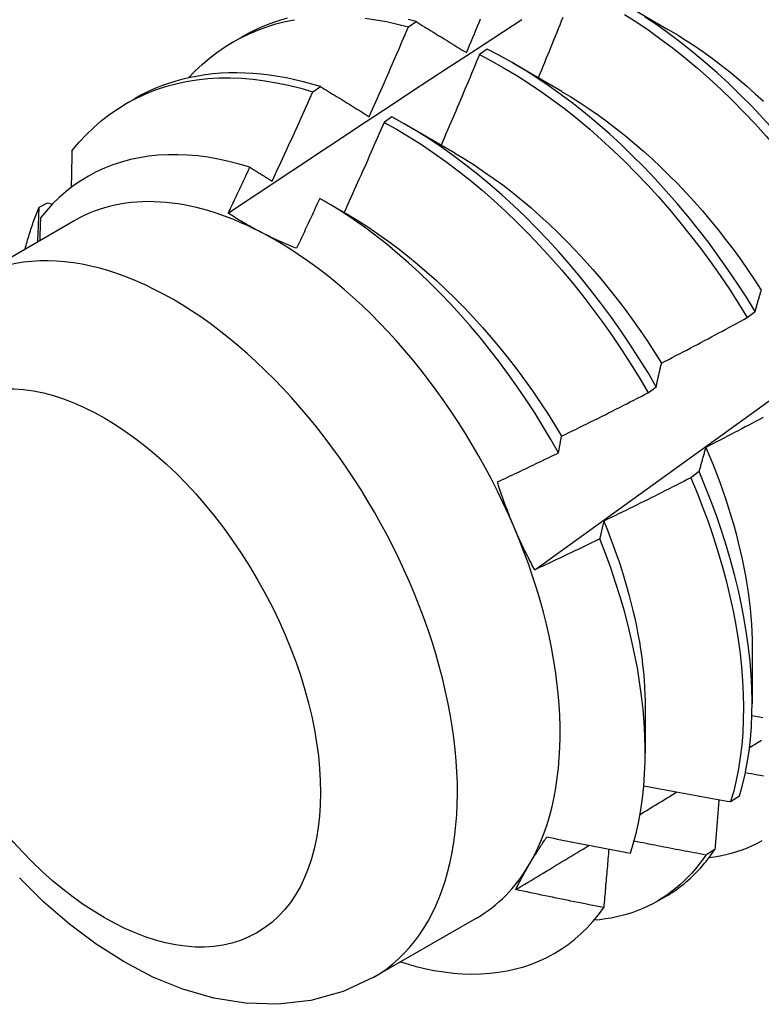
# Model space of a CAD drawing. Header units: inches. Extents: x 16 to 163, y 13 to 104.
# Tile 43 of 55: x 145.94 to 146.181, y 61.863 to 62.183. Entities that reach past the tile are written whole.
import ezdxf

# ---------------------------------------------------------------- set-up
doc = ezdxf.new("R2010")
doc.units = ezdxf.units.IN
doc.header["$MEASUREMENT"] = 0
doc.layers.add('Visible Edges(ANSI)', color=7, linetype='Continuous', lineweight=25)
doc.layers.add('Visible Tangent Edges(ANSI)', color=7, linetype='Continuous', lineweight=25)

msp = doc.modelspace()

# ---------------------------------------------------------------- linework, layer by layer
at = {"layer": 'Visible Edges(ANSI)'}
for p, q in [((146.13478, 62.18905), (146.15073, 62.17982)), ((146.06606, 62.18075), (146.06857, 62.18245)), ((146.00912, 62.17588), (146.01193, 62.1775)), ((146.09169, 62.17349), (146.08918, 62.17171)), ((146.09999, 62.16901), (146.11594, 62.15978)), ((146.03499, 62.15961), (146.0375, 62.16132)), ((145.97432, 62.15584), (145.97713, 62.15746)), ((146.06069, 62.15148), (146.05819, 62.14969)), ((146.06519, 62.14897), (146.08114, 62.13974)), ((145.94595, 62.12214), (145.94864, 62.12349)), ((145.94864, 62.12349), (145.95019, 62.12304)), ((146.0382, 62.12441), (146.04634, 62.1197)), ((145.95753, 62.11778), (145.92413, 62.09854)), ((146.17629, 62.08619), (146.17889, 62.08816)), ((146.14409, 62.06174), (146.1467, 62.06372)), ((146.16062, 62.03609), (146.15796, 62.0341)), ((146.1779, 61.97901), (146.17788, 61.96057)), ((146.1431, 61.95897), (146.14309, 61.94456)), ((146.1709, 61.92878), (146.17379, 61.93066)), ((146.16576, 61.91324), (146.16281, 61.91142)), ((146.14693, 61.89633), (146.14974, 61.89795)), ((146.08818, 61.8909), (146.05478, 61.87166))]:
    msp.add_line(p, q, dxfattribs=at)
at = {"layer": 'Visible Edges(ANSI)', "flags": 128}
for points in [[(145.99456, 62.16417), (145.99673, 62.16642), (145.99898, 62.16854), (146.00133, 62.17053), (146.00375, 62.17239), (146.00626, 62.17412), (146.00885, 62.17572), (146.01152, 62.17719), (146.01426, 62.17851), (146.01707, 62.17971), (146.01996, 62.18076), (146.02291, 62.18168), (146.02592, 62.18245), (146.029, 62.18308)], [(146.00745, 62.12015), (146.01341, 62.12413), (146.01938, 62.1281), (146.02534, 62.13206), (146.03131, 62.13602), (146.03727, 62.13997), (146.04324, 62.14392), (146.04921, 62.14787), (146.05517, 62.15181), (146.06114, 62.15575), (146.06711, 62.15968), (146.07308, 62.16361), (146.07905, 62.16753), (146.08503, 62.17145), (146.091, 62.17536), (146.09697, 62.17927), (146.10295, 62.18318)], [(146.02661, 62.18354), (146.0244, 62.18291), (146.02222, 62.18219), (146.02009, 62.18141), (146.01799, 62.18054), (146.01593, 62.1796), (146.01391, 62.17859), (146.01193, 62.1775)], [(146.05202, 62.18357), (146.05549, 62.18307), (146.05898, 62.18244), (146.06251, 62.18166), (146.06606, 62.18075)], [(146.06857, 62.18245), (146.06594, 62.18313)], [(146.06857, 62.18245), (146.06925, 62.18203), (146.06992, 62.18162), (146.07059, 62.1812), (146.07127, 62.18079), (146.07194, 62.18037), (146.07262, 62.17996), (146.0733, 62.17954), (146.07397, 62.17912), (146.07465, 62.1787), (146.07533, 62.17829), (146.07601, 62.17787), (146.07669, 62.17745), (146.07738, 62.17703), (146.07806, 62.17661), (146.07874, 62.17618), (146.07943, 62.17576), (146.08011, 62.17534), (146.0808, 62.17492), (146.08149, 62.1745), (146.08217, 62.17407), (146.08286, 62.17365), (146.08355, 62.17322), (146.08424, 62.1728), (146.08493, 62.17237)], [(146.08493, 62.17237), (146.08545, 62.17359), (146.08597, 62.17481), (146.08649, 62.17603), (146.087, 62.17726), (146.08752, 62.17848), (146.08803, 62.1797), (146.08855, 62.18092), (146.08906, 62.18214), (146.08957, 62.18337)], [(146.10717, 62.00416), (146.11847, 62.01229), (146.12977, 62.02042), (146.14105, 62.02854), (146.15233, 62.03667), (146.16359, 62.0448), (146.17485, 62.05292), (146.18609, 62.06105), (146.19732, 62.06917), (146.20855, 62.07729), (146.21976, 62.08541), (146.23097, 62.09353), (146.24216, 62.10165), (146.25335, 62.10976), (146.26452, 62.11787), (146.27569, 62.12599), (146.28684, 62.13409), (146.29799, 62.1422), (146.30913, 62.1503), (146.32026, 62.1584), (146.33138, 62.1665), (146.34249, 62.17459), (146.35359, 62.18268)], [(146.11627, 62.18378), (146.11578, 62.18256), (146.11529, 62.18133), (146.11479, 62.1801), (146.1143, 62.17888), (146.1138, 62.17765), (146.11331, 62.17643), (146.11281, 62.17521), (146.11231, 62.17398), (146.11181, 62.17276), (146.11132, 62.17153), (146.11082, 62.17031), (146.11032, 62.16909), (146.10981, 62.16786), (146.10931, 62.16664), (146.10881, 62.16542), (146.1083, 62.1642)], [(146.13633, 62.18482), (146.14035, 62.18224), (146.14436, 62.17953), (146.14834, 62.17667), (146.15229, 62.17367), (146.15621, 62.17054), (146.1601, 62.16728), (146.16395, 62.1639), (146.16776, 62.16039), (146.17151, 62.15677), (146.17521, 62.15303), (146.17886, 62.14919), (146.18244, 62.14524), (146.18596, 62.1412), (146.18941, 62.13706), (146.19278, 62.13283), (146.19608, 62.12853), (146.19929, 62.12414), (146.20242, 62.11969), (146.20546, 62.11517), (146.20841, 62.11058)], [(146.211, 62.11255), (146.20804, 62.11713), (146.205, 62.12165), (146.20186, 62.1261), (146.19864, 62.13048), (146.19534, 62.13478), (146.19196, 62.139), (146.18851, 62.14313), (146.18498, 62.14716), (146.1814, 62.1511), (146.17775, 62.15494), (146.17404, 62.15867), (146.17028, 62.16228), (146.16647, 62.16578), (146.16262, 62.16916), (146.15873, 62.17241), (146.1548, 62.17552), (146.15085, 62.17851), (146.14686, 62.18136), (146.14286, 62.18406)], [(146.05332, 62.15154), (146.05386, 62.15276), (146.0544, 62.15397), (146.05494, 62.15519), (146.05548, 62.1564), (146.05602, 62.15761), (146.05655, 62.15883), (146.05709, 62.16004), (146.05762, 62.16126), (146.05816, 62.16248), (146.05869, 62.16369), (146.05922, 62.16491), (146.05975, 62.16612), (146.06028, 62.16734), (146.06081, 62.16856), (146.06134, 62.16978), (146.06187, 62.17099), (146.0624, 62.17221), (146.06292, 62.17343), (146.06345, 62.17465), (146.06397, 62.17587), (146.0645, 62.17709), (146.06502, 62.17831), (146.06554, 62.17953), (146.06606, 62.18075)], [(146.15074, 62.1798), (146.15361, 62.1781), (146.15647, 62.17631), (146.15932, 62.17443), (146.16216, 62.17247), (146.16499, 62.17042), (146.1678, 62.16829), (146.17059, 62.16609), (146.17337, 62.1638), (146.17612, 62.16145), (146.17884, 62.15902), (146.18154, 62.15653)], [(146.17889, 62.08816), (146.17603, 62.09279), (146.17307, 62.09736), (146.17001, 62.10187), (146.16687, 62.10632), (146.16365, 62.11069), (146.16034, 62.11499), (146.15696, 62.1192), (146.1535, 62.12333), (146.14997, 62.12736), (146.14638, 62.13129), (146.14273, 62.13512), (146.13902, 62.13885), (146.13526, 62.14245), (146.13145, 62.14594), (146.12759, 62.14931), (146.1237, 62.15255), (146.11977, 62.15567), (146.11581, 62.15864), (146.11183, 62.16148), (146.10782, 62.16418), (146.1038, 62.16673), (146.09977, 62.16914), (146.09573, 62.17139), (146.09169, 62.17349)], [(146.08918, 62.17171), (146.08867, 62.17049), (146.08816, 62.16926), (146.08765, 62.16803), (146.08714, 62.1668), (146.08662, 62.16557), (146.08611, 62.16435), (146.08559, 62.16312), (146.08508, 62.16189), (146.08456, 62.16067), (146.08404, 62.15944), (146.08352, 62.15822), (146.083, 62.15699), (146.08248, 62.15576), (146.08196, 62.15454), (146.08144, 62.15332), (146.08092, 62.15209), (146.08039, 62.15087), (146.07987, 62.14964), (146.07935, 62.14842), (146.07882, 62.1472), (146.07829, 62.14597), (146.07777, 62.14475), (146.07724, 62.14353), (146.07671, 62.1423)], [(146.08918, 62.17171), (146.09322, 62.1696), (146.09726, 62.16734), (146.1013, 62.16492), (146.10532, 62.16236), (146.10932, 62.15965), (146.1133, 62.1568), (146.11726, 62.15382), (146.12118, 62.15069), (146.12508, 62.14744), (146.12893, 62.14406), (146.13273, 62.14056), (146.13649, 62.13695), (146.1402, 62.13322), (146.14385, 62.12938), (146.14743, 62.12544), (146.15095, 62.1214), (146.15441, 62.11727), (146.15778, 62.11305), (146.16108, 62.10875), (146.1643, 62.10437), (146.16744, 62.09991), (146.17048, 62.0954), (146.17344, 62.09082), (146.17629, 62.08619)], [(145.9566, 62.14042), (145.95884, 62.14311), (145.96121, 62.14565), (145.96368, 62.14804), (145.96625, 62.15027), (145.96894, 62.15234), (145.97172, 62.15425), (145.9746, 62.156), (145.97758, 62.15758), (145.98064, 62.159), (145.9838, 62.16025), (145.98704, 62.16132), (145.99036, 62.16223), (145.99376, 62.16296), (145.99722, 62.16352), (146.00076, 62.16391), (146.00436, 62.16413), (146.00803, 62.16416), (146.01175, 62.16403), (146.01552, 62.16372), (146.01933, 62.16324), (146.0232, 62.16259), (146.0271, 62.16177), (146.03103, 62.16077), (146.03499, 62.15961)], [(146.0375, 62.16132), (146.03469, 62.16215), (146.03189, 62.1629), (146.02911, 62.16357), (146.02635, 62.16414), (146.0236, 62.16463), (146.02088, 62.16504), (146.01818, 62.16536), (146.0155, 62.16559), (146.01285, 62.16573), (146.01022, 62.16579), (146.00762, 62.16576), (146.00506, 62.16564), (146.00252, 62.16543), (146.00002, 62.16514), (145.99755, 62.16476), (145.99512, 62.16429), (145.99273, 62.16374), (145.99037, 62.1631), (145.98806, 62.16237), (145.98579, 62.16156), (145.98355, 62.16066), (145.98137, 62.15968), (145.97923, 62.15861), (145.97713, 62.15746)], [(146.0375, 62.16132), (146.03815, 62.16092), (146.0388, 62.16052), (146.03945, 62.16012), (146.04011, 62.15971), (146.04076, 62.15931), (146.04141, 62.15891), (146.04207, 62.1585), (146.04272, 62.1581), (146.04338, 62.15769), (146.04404, 62.15729), (146.04469, 62.15688), (146.04535, 62.15647), (146.04601, 62.15606), (146.04667, 62.15566), (146.04734, 62.15525), (146.048, 62.15484), (146.04866, 62.15443), (146.04932, 62.15402), (146.04999, 62.15361), (146.05065, 62.1532), (146.05132, 62.15278), (146.05199, 62.15237), (146.05265, 62.15196), (146.05332, 62.15154)], [(146.11592, 62.15975), (146.11893, 62.15795), (146.12193, 62.15606), (146.12492, 62.15408), (146.1279, 62.15201), (146.13086, 62.14985), (146.1338, 62.1476), (146.13672, 62.14527), (146.13962, 62.14286), (146.1425, 62.14037), (146.14535, 62.13781), (146.14816, 62.13517), (146.15094, 62.13245), (146.15369, 62.12967), (146.1564, 62.12682), (146.15906, 62.1239), (146.16169, 62.12092), (146.16426, 62.11788), (146.16679, 62.11478), (146.16927, 62.11162), (146.1717, 62.10842), (146.17407, 62.10516), (146.17639, 62.10186), (146.17865, 62.09852), (146.18085, 62.09514)], [(146.02174, 62.13059), (146.0223, 62.13179), (146.02286, 62.133), (146.02342, 62.13421), (146.02398, 62.13541), (146.02454, 62.13662), (146.0251, 62.13783), (146.02565, 62.13903), (146.02621, 62.14024), (146.02677, 62.14145), (146.02732, 62.14266), (146.02787, 62.14387), (146.02843, 62.14508), (146.02898, 62.14628), (146.02953, 62.14749), (146.03008, 62.1487), (146.03063, 62.14991), (146.03118, 62.15112), (146.03172, 62.15234), (146.03227, 62.15355), (146.03282, 62.15476), (146.03336, 62.15597), (146.03391, 62.15718), (146.03445, 62.15839), (146.03499, 62.15961)], [(146.1467, 62.06372), (146.14393, 62.0684), (146.14106, 62.07302), (146.13809, 62.07759), (146.13503, 62.0821), (146.13189, 62.08654), (146.12866, 62.09091), (146.12534, 62.0952), (146.12196, 62.09941), (146.11849, 62.10353), (146.11496, 62.10756), (146.11137, 62.11149), (146.10771, 62.11531), (146.104, 62.11902), (146.10023, 62.12262), (146.09642, 62.12611), (146.09256, 62.12947), (146.08867, 62.1327), (146.08474, 62.13581), (146.08078, 62.13878), (146.07679, 62.14161), (146.07279, 62.1443), (146.06876, 62.14684), (146.06473, 62.14924), (146.06069, 62.15148)], [(146.05819, 62.14969), (146.05765, 62.14847), (146.05712, 62.14725), (146.05658, 62.14602), (146.05605, 62.1448), (146.05551, 62.14358), (146.05497, 62.14235), (146.05443, 62.14113), (146.05389, 62.13991), (146.05335, 62.13869), (146.05281, 62.13746), (146.05227, 62.13624), (146.05173, 62.13502), (146.05118, 62.1338), (146.05064, 62.13258), (146.05009, 62.13136), (146.04955, 62.13014), (146.049, 62.12892), (146.04845, 62.1277), (146.0479, 62.12648), (146.04735, 62.12526), (146.0468, 62.12404), (146.04625, 62.12283), (146.0457, 62.12161), (146.04515, 62.12039)], [(146.05819, 62.14969), (146.06223, 62.14744), (146.06626, 62.14503), (146.07028, 62.14248), (146.07428, 62.13978), (146.07827, 62.13694), (146.08223, 62.13396), (146.08615, 62.13084), (146.09005, 62.1276), (146.0939, 62.12423), (146.09771, 62.12074), (146.10147, 62.11713), (146.10518, 62.1134), (146.10883, 62.10957), (146.11242, 62.10564), (146.11595, 62.1016), (146.1194, 62.09748), (146.12279, 62.09326), (146.12609, 62.08896), (146.12932, 62.08459), (146.13246, 62.08014), (146.13551, 62.07563), (146.13847, 62.07105), (146.14133, 62.06642), (146.14409, 62.06174)], [(146.01448, 62.13508), (146.01103, 62.13611), (146.0076, 62.137), (146.0042, 62.13773), (146.00085, 62.13832), (145.99753, 62.13875), (145.99425, 62.13904), (145.99101, 62.13917), (145.98782, 62.13915), (145.98469, 62.13898), (145.9816, 62.13866), (145.97858, 62.13819), (145.97562, 62.13756), (145.97274, 62.13679), (145.96993, 62.13586), (145.96719, 62.13479), (145.96453, 62.13357), (145.96195, 62.1322), (145.95945, 62.13068), (145.95704, 62.12903), (145.95471, 62.12722), (145.95247, 62.12528), (145.95033, 62.12319), (145.94829, 62.12097), (145.94635, 62.11862)], [(145.9566, 62.14042), (145.95659, 62.13993), (145.95658, 62.13943), (145.95657, 62.13894), (145.95656, 62.13844), (145.95655, 62.13795), (145.95654, 62.13745), (145.95653, 62.13696), (145.95652, 62.13646), (145.95651, 62.13597), (145.9565, 62.13547), (145.95649, 62.13498), (145.95648, 62.13448), (145.95647, 62.13399), (145.95646, 62.13349), (145.95645, 62.13299), (145.95644, 62.1325), (145.95643, 62.132), (145.95642, 62.1315), (145.95641, 62.13101), (145.9564, 62.13051), (145.95639, 62.13001), (145.95638, 62.12952), (145.95637, 62.12902), (145.95636, 62.12852)], [(146.08113, 62.13968), (146.08428, 62.13781), (146.08742, 62.13583), (146.09054, 62.13376), (146.09365, 62.13159), (146.09674, 62.12932), (146.09981, 62.12696), (146.10286, 62.12451), (146.10588, 62.12197), (146.10887, 62.11933), (146.11183, 62.11662), (146.11475, 62.11381), (146.11763, 62.11093), (146.12047, 62.10797), (146.12327, 62.10494), (146.12603, 62.10184), (146.12873, 62.09867), (146.13139, 62.09544), (146.134, 62.09215), (146.13655, 62.08881), (146.13904, 62.08541), (146.14147, 62.08197), (146.14384, 62.07848), (146.14615, 62.07495), (146.14839, 62.07138)], [(146.00745, 62.12016), (146.00774, 62.12078), (146.00804, 62.1214), (146.00834, 62.12202), (146.00863, 62.12264), (146.00893, 62.12326), (146.00922, 62.12388), (146.00951, 62.1245), (146.00981, 62.12513), (146.0101, 62.12575), (146.0104, 62.12637), (146.01069, 62.12699), (146.01098, 62.12761), (146.01128, 62.12824), (146.01157, 62.12886), (146.01186, 62.12948), (146.01215, 62.1301), (146.01245, 62.13072), (146.01274, 62.13135), (146.01303, 62.13197), (146.01332, 62.13259), (146.01361, 62.13321), (146.0139, 62.13384), (146.01419, 62.13446), (146.01448, 62.13508)], [(146.01448, 62.13508), (146.01478, 62.1349), (146.01508, 62.13471), (146.01538, 62.13452), (146.01569, 62.13434), (146.01599, 62.13415), (146.01629, 62.13397), (146.01659, 62.13378), (146.01689, 62.13359), (146.01719, 62.13341), (146.01749, 62.13322), (146.0178, 62.13303), (146.0181, 62.13285), (146.0184, 62.13266), (146.0187, 62.13247), (146.019, 62.13228), (146.01931, 62.1321), (146.01961, 62.13191), (146.01991, 62.13172), (146.02022, 62.13153), (146.02052, 62.13134), (146.02082, 62.13116), (146.02113, 62.13097), (146.02143, 62.13078), (146.02174, 62.13059)], [(146.03722, 62.12497), (146.03691, 62.12429), (146.0366, 62.12362), (146.03629, 62.12294), (146.03598, 62.12226), (146.03566, 62.12158), (146.03535, 62.12091), (146.03504, 62.12023), (146.03473, 62.11955), (146.03441, 62.11887), (146.0341, 62.1182), (146.03379, 62.11752), (146.03347, 62.11684), (146.03316, 62.11617), (146.03285, 62.11549), (146.03253, 62.11481), (146.03222, 62.11414), (146.0319, 62.11346), (146.03159, 62.11278), (146.03127, 62.11211), (146.03095, 62.11143), (146.03064, 62.11076), (146.03032, 62.11008), (146.03, 62.10941), (146.02969, 62.10873)], [(146.1149, 62.04223), (146.11241, 62.0466), (146.10983, 62.05093), (146.10716, 62.05521), (146.10441, 62.05944), (146.10157, 62.06361), (146.09865, 62.06771), (146.09566, 62.07175), (146.0926, 62.07571), (146.08948, 62.07958), (146.0863, 62.08337), (146.08305, 62.08706), (146.07976, 62.09065), (146.07641, 62.09415), (146.07301, 62.09754), (146.06957, 62.10083), (146.06608, 62.10401), (146.06255, 62.10708), (146.05899, 62.11003), (146.0554, 62.11286), (146.05179, 62.11555), (146.04816, 62.11811), (146.04453, 62.12054), (146.04088, 62.12282), (146.03722, 62.12497)], [(145.94139, 62.10848), (145.94154, 62.10908), (145.9417, 62.10967), (145.94186, 62.11027), (145.94203, 62.11086), (145.94219, 62.11145), (145.94237, 62.11204), (145.94254, 62.11262), (145.94272, 62.1132), (145.9429, 62.11378), (145.94308, 62.11436), (145.94326, 62.11493), (145.94345, 62.1155), (145.94364, 62.11607), (145.94384, 62.11664), (145.94404, 62.1172), (145.94424, 62.11776), (145.94444, 62.11832), (145.94465, 62.11887), (145.94486, 62.11943), (145.94507, 62.11997), (145.94528, 62.12052), (145.9455, 62.12106), (145.94572, 62.12161), (145.94595, 62.12214)], [(145.9455, 62.11085), (145.94551, 62.11132), (145.94553, 62.11179), (145.94555, 62.11226), (145.94557, 62.11273), (145.94559, 62.11321), (145.94561, 62.11368), (145.94563, 62.11415), (145.94565, 62.11462), (145.94567, 62.11509), (145.94569, 62.11556), (145.94571, 62.11604), (145.94573, 62.11651), (145.94574, 62.11698), (145.94576, 62.11745), (145.94578, 62.11792), (145.9458, 62.11839), (145.94582, 62.11886), (145.94584, 62.11933), (145.94586, 62.1198), (145.94587, 62.12027), (145.94589, 62.12074), (145.94591, 62.12121), (145.94593, 62.12167), (145.94595, 62.12214)], [(145.94635, 62.11862), (145.94634, 62.11831), (145.94633, 62.11801), (145.94632, 62.1177), (145.94631, 62.11739), (145.9463, 62.11708), (145.94629, 62.11677), (145.94628, 62.11646), (145.94627, 62.11615), (145.94626, 62.11584), (145.94625, 62.11553), (145.94624, 62.11522), (145.94623, 62.11491), (145.94622, 62.11461), (145.94621, 62.1143), (145.9462, 62.11399), (145.94619, 62.11368), (145.94618, 62.11337), (145.94617, 62.11306), (145.94616, 62.11275), (145.94615, 62.11244), (145.94614, 62.11213), (145.94613, 62.11182), (145.94612, 62.11151), (145.94611, 62.1112)], [(146.01796, 62.11403), (146.01749, 62.11427), (146.01703, 62.11451), (146.01657, 62.11476), (146.01611, 62.115), (146.01565, 62.11525), (146.0152, 62.1155), (146.01475, 62.11574), (146.0143, 62.11599), (146.01385, 62.11625), (146.01341, 62.1165), (146.01297, 62.11675), (146.01253, 62.11701), (146.01209, 62.11726), (146.01166, 62.11752), (146.01123, 62.11778), (146.0108, 62.11804), (146.01037, 62.1183), (146.00995, 62.11856), (146.00952, 62.11882), (146.00911, 62.11909), (146.00869, 62.11935), (146.00827, 62.11962), (146.00786, 62.11989), (146.00745, 62.12016)], [(146.04634, 62.11967), (146.04962, 62.11772), (146.05289, 62.11566), (146.05615, 62.11349), (146.05938, 62.1112), (146.0626, 62.10881), (146.0658, 62.10631), (146.06896, 62.10372), (146.0721, 62.10102), (146.07521, 62.09823), (146.07828, 62.09535), (146.08131, 62.09238), (146.0843, 62.08934), (146.08725, 62.08621), (146.09015, 62.083), (146.093, 62.07973), (146.09579, 62.07638), (146.09853, 62.07298), (146.10121, 62.06951), (146.10382, 62.06598), (146.10638, 62.0624), (146.10886, 62.05877), (146.11127, 62.0551), (146.1136, 62.05138), (146.11586, 62.04762)], [(146.02969, 62.10873), (146.02917, 62.10893), (146.02866, 62.10914), (146.02815, 62.10935), (146.02765, 62.10955), (146.02714, 62.10976), (146.02664, 62.10998), (146.02614, 62.11019), (146.02564, 62.1104), (146.02514, 62.11062), (146.02465, 62.11084), (146.02416, 62.11105), (146.02367, 62.11127), (146.02318, 62.1115), (146.02269, 62.11172), (146.02221, 62.11194), (146.02173, 62.11217), (146.02125, 62.1124), (146.02078, 62.11263), (146.0203, 62.11286), (146.01983, 62.11309), (146.01936, 62.11332), (146.01889, 62.11356), (146.01842, 62.11379), (146.01796, 62.11403)], [(146.17889, 62.08816), (146.17897, 62.08846), (146.17905, 62.08877), (146.17913, 62.08907), (146.17921, 62.08937), (146.17929, 62.08967), (146.17937, 62.08997), (146.17945, 62.09027), (146.17953, 62.09056), (146.17962, 62.09086), (146.1797, 62.09115), (146.17978, 62.09144), (146.17986, 62.09174), (146.17995, 62.09203), (146.18003, 62.09232), (146.18012, 62.09261), (146.1802, 62.09289), (146.18029, 62.09318), (146.18037, 62.09346), (146.18046, 62.09375), (146.18054, 62.09403), (146.18063, 62.09431), (146.18072, 62.09459), (146.18081, 62.09487), (146.18089, 62.09515)], [(146.14842, 62.07141), (146.14959, 62.07201), (146.15076, 62.07261), (146.15192, 62.07322), (146.15309, 62.07383), (146.15426, 62.07444), (146.15542, 62.07504), (146.15659, 62.07565), (146.15775, 62.07627), (146.15891, 62.07688), (146.16008, 62.07749), (146.16124, 62.0781), (146.1624, 62.07872), (146.16356, 62.07934), (146.16472, 62.07995), (146.16588, 62.08057), (146.16704, 62.08119), (146.1682, 62.08181), (146.16936, 62.08243), (146.17052, 62.08306), (146.17167, 62.08368), (146.17283, 62.08431), (146.17398, 62.08493), (146.17514, 62.08556), (146.17629, 62.08619)], [(146.1467, 62.06372), (146.14677, 62.06405), (146.14683, 62.06439), (146.1469, 62.06472), (146.14697, 62.06505), (146.14704, 62.06537), (146.14711, 62.0657), (146.14718, 62.06603), (146.14725, 62.06635), (146.14732, 62.06668), (146.14739, 62.067), (146.14746, 62.06732), (146.14753, 62.06764), (146.14761, 62.06796), (146.14768, 62.06828), (146.14775, 62.0686), (146.14782, 62.06892), (146.1479, 62.06923), (146.14797, 62.06955), (146.14805, 62.06986), (146.14812, 62.07017), (146.14819, 62.07048), (146.14827, 62.07079), (146.14835, 62.0711), (146.14842, 62.07141)], [(146.11587, 62.04762), (146.11706, 62.0482), (146.11824, 62.04878), (146.11942, 62.04935), (146.1206, 62.04993), (146.12178, 62.05051), (146.12296, 62.0511), (146.12414, 62.05168), (146.12532, 62.05226), (146.12649, 62.05285), (146.12767, 62.05343), (146.12885, 62.05402), (146.13002, 62.05461), (146.1312, 62.0552), (146.13237, 62.05579), (146.13355, 62.05638), (146.13472, 62.05697), (146.1359, 62.05756), (146.13707, 62.05816), (146.13824, 62.05875), (146.13941, 62.05935), (146.14058, 62.05995), (146.14175, 62.06054), (146.14292, 62.06114), (146.14409, 62.06174)], [(146.18147, 62.05371), (146.18031, 62.05309), (146.17915, 62.05248), (146.17798, 62.05186), (146.17682, 62.05125), (146.17565, 62.05063), (146.17449, 62.05002), (146.17332, 62.04941), (146.17216, 62.0488), (146.17099, 62.04819), (146.16982, 62.04758), (146.16865, 62.04697), (146.16748, 62.04637), (146.16631, 62.04576), (146.16514, 62.04516), (146.16397, 62.04455), (146.1628, 62.04395)], [(146.1149, 62.04223), (146.11494, 62.04246), (146.11498, 62.04269), (146.11502, 62.04292), (146.11506, 62.04315), (146.1151, 62.04338), (146.11514, 62.0436), (146.11518, 62.04383), (146.11522, 62.04406), (146.11526, 62.04429), (146.1153, 62.04451), (146.11534, 62.04474), (146.11538, 62.04496), (146.11542, 62.04519), (146.11546, 62.04541), (146.1155, 62.04563), (146.11554, 62.04586), (146.11558, 62.04608), (146.11562, 62.0463), (146.11566, 62.04652), (146.11571, 62.04674), (146.11575, 62.04696), (146.11579, 62.04718), (146.11583, 62.0474), (146.11587, 62.04762)], [(146.09502, 62.03274), (146.09585, 62.03313), (146.09668, 62.03352), (146.09751, 62.03391), (146.09834, 62.0343), (146.09917, 62.03469), (146.1, 62.03508), (146.10083, 62.03548), (146.10166, 62.03587), (146.10249, 62.03626), (146.10332, 62.03666), (146.10415, 62.03705), (146.10498, 62.03745), (146.10581, 62.03784), (146.10663, 62.03824), (146.10746, 62.03864), (146.10829, 62.03903), (146.10912, 62.03943), (146.10994, 62.03983), (146.11077, 62.04023), (146.1116, 62.04063), (146.11242, 62.04103), (146.11325, 62.04143), (146.11408, 62.04183), (146.1149, 62.04223)], [(146.1628, 62.04395), (146.16271, 62.04364), (146.16261, 62.04332), (146.16252, 62.043), (146.16242, 62.04268), (146.16233, 62.04236), (146.16223, 62.04204), (146.16214, 62.04172), (146.16205, 62.0414), (146.16195, 62.04107), (146.16186, 62.04075), (146.16177, 62.04042), (146.16168, 62.0401), (146.16159, 62.03977), (146.1615, 62.03944), (146.16141, 62.03911), (146.16132, 62.03878), (146.16123, 62.03844), (146.16114, 62.03811), (146.16105, 62.03778), (146.16096, 62.03744), (146.16088, 62.0371), (146.16079, 62.03676), (146.1607, 62.03643), (146.16062, 62.03609)], [(146.16279, 62.04396), (146.164, 62.04114), (146.16516, 62.03831), (146.16627, 62.03549), (146.16733, 62.03267), (146.16834, 62.02985), (146.1693, 62.02704), (146.17022, 62.02423), (146.17108, 62.02143), (146.1719, 62.01864), (146.17266, 62.01586), (146.17337, 62.01309), (146.17404, 62.01034), (146.17465, 62.0076), (146.17521, 62.00488), (146.17571, 62.00218), (146.17617, 61.9995), (146.17657, 61.99685), (146.17692, 61.99422), (146.17721, 61.99161), (146.17746, 61.98903), (146.17765, 61.98648), (146.17778, 61.98396), (146.17786, 61.98147), (146.17789, 61.97902)], [(146.17379, 61.93066), (146.17476, 61.93411), (146.1756, 61.93769), (146.17631, 61.94138), (146.17689, 61.94518), (146.17734, 61.94909), (146.17765, 61.9531), (146.17783, 61.9572), (146.17788, 61.96139), (146.17779, 61.96566), (146.17757, 61.97002), (146.17721, 61.97445), (146.17672, 61.97894), (146.17609, 61.9835), (146.17533, 61.98812), (146.17444, 61.99278), (146.17341, 61.99749), (146.17226, 62.00224), (146.17097, 62.00703), (146.16956, 62.01184), (146.16802, 62.01667), (146.16635, 62.02152), (146.16456, 62.02637), (146.16265, 62.03123), (146.16062, 62.03609)], [(146.10046, 62.01799), (146.10021, 62.01859), (146.09995, 62.01919), (146.0997, 62.0198), (146.09946, 62.0204), (146.09921, 62.02101), (146.09897, 62.02162), (146.09873, 62.02222), (146.0985, 62.02283), (146.09826, 62.02344), (146.09803, 62.02406), (146.0978, 62.02467), (146.09757, 62.02528), (146.09735, 62.0259), (146.09712, 62.02651), (146.0969, 62.02713), (146.09668, 62.02775), (146.09647, 62.02837), (146.09625, 62.02899), (146.09604, 62.02961), (146.09583, 62.03023), (146.09563, 62.03086), (146.09542, 62.03148), (146.09522, 62.03211), (146.09502, 62.03274)], [(146.15796, 62.0341), (146.15679, 62.0335), (146.15562, 62.0329), (146.15444, 62.0323), (146.15327, 62.03171), (146.15209, 62.03111), (146.15092, 62.03052), (146.14974, 62.02993), (146.14856, 62.02934), (146.14739, 62.02875), (146.14621, 62.02816), (146.14503, 62.02757), (146.14385, 62.02698), (146.14267, 62.0264), (146.14149, 62.02581), (146.14031, 62.02523), (146.13913, 62.02465), (146.13795, 62.02406), (146.13677, 62.02348), (146.13558, 62.0229), (146.1344, 62.02233), (146.13322, 62.02175), (146.13203, 62.02117), (146.13085, 62.0206), (146.12966, 62.02002)], [(146.15796, 62.0341), (146.15999, 62.02924), (146.16189, 62.02438), (146.16367, 62.01953), (146.16533, 62.01468), (146.16686, 62.00985), (146.16826, 62.00504), (146.16954, 62.00026), (146.17068, 61.99551), (146.1717, 61.99081), (146.17258, 61.98614), (146.17333, 61.98153), (146.17395, 61.97698), (146.17443, 61.97249), (146.17478, 61.96807), (146.17499, 61.96372), (146.17507, 61.95945), (146.17501, 61.95526), (146.17482, 61.95117), (146.1745, 61.94717), (146.17404, 61.94327), (146.17345, 61.93948), (146.17273, 61.9358), (146.17188, 61.93223), (146.1709, 61.92878)], [(146.12966, 62.02002), (146.1296, 62.01979), (146.12954, 62.01955), (146.12948, 62.01931), (146.12943, 62.01907), (146.12937, 62.01884), (146.12931, 62.0186), (146.12925, 62.01836), (146.1292, 62.01812), (146.12914, 62.01788), (146.12908, 62.01763), (146.12902, 62.01739), (146.12897, 62.01715), (146.12891, 62.01691), (146.12886, 62.01666), (146.1288, 62.01642), (146.12874, 62.01618), (146.12869, 62.01593), (146.12863, 62.01569), (146.12858, 62.01544), (146.12852, 62.01519), (146.12847, 62.01495), (146.12841, 62.0147), (146.12836, 62.01445), (146.12831, 62.0142)], [(146.12961, 62.02003), (146.13069, 62.01737), (146.13173, 62.0147), (146.13272, 62.01204), (146.13367, 62.00938), (146.13458, 62.00673), (146.13545, 62.00408), (146.13627, 62.00144), (146.13704, 61.99881), (146.13778, 61.99619), (146.13846, 61.99358), (146.1391, 61.99098), (146.13969, 61.9884), (146.14024, 61.98583), (146.14074, 61.98328), (146.14119, 61.98075), (146.14159, 61.97823), (146.14195, 61.97574), (146.14226, 61.97327), (146.14251, 61.97083), (146.14272, 61.96841), (146.14288, 61.96602), (146.14299, 61.96365), (146.14305, 61.96131), (146.14307, 61.95901)], [(146.10717, 62.00416), (146.10687, 62.00472), (146.10656, 62.00528), (146.10626, 62.00584), (146.10596, 62.00641), (146.10566, 62.00697), (146.10537, 62.00754), (146.10508, 62.00811), (146.10479, 62.00867), (146.1045, 62.00925), (146.10422, 62.00982), (146.10393, 62.01039), (146.10365, 62.01097), (146.10337, 62.01154), (146.1031, 62.01212), (146.10282, 62.0127), (146.10255, 62.01328), (146.10228, 62.01386), (146.10202, 62.01445), (146.10175, 62.01504), (146.10149, 62.01562), (146.10123, 62.01621), (146.10097, 62.0168), (146.10071, 62.0174), (146.10046, 62.01799)], [(146.12831, 62.0142), (146.12743, 62.01378), (146.12655, 62.01335), (146.12567, 62.01293), (146.12479, 62.01251), (146.12392, 62.01208), (146.12304, 62.01166), (146.12216, 62.01124), (146.12128, 62.01082), (146.1204, 62.0104), (146.11952, 62.00998), (146.11864, 62.00956), (146.11776, 62.00914), (146.11688, 62.00872), (146.116, 62.0083), (146.11512, 62.00789), (146.11423, 62.00747), (146.11335, 62.00705), (146.11247, 62.00664), (146.11159, 62.00623), (146.11071, 62.00581), (146.10982, 62.0054), (146.10894, 62.00498), (146.10806, 62.00457), (146.10717, 62.00416)], [(146.13829, 61.91198), (146.13932, 61.91535), (146.14023, 61.91883), (146.14102, 61.92243), (146.14168, 61.92612), (146.14221, 61.92992), (146.14262, 61.9338), (146.1429, 61.93777), (146.14305, 61.94183), (146.14308, 61.94596), (146.14298, 61.95017), (146.14275, 61.95446), (146.14239, 61.95881), (146.1419, 61.96323), (146.14128, 61.96772), (146.14054, 61.97225), (146.13967, 61.97681), (146.13868, 61.98142), (146.13756, 61.98605), (146.13632, 61.9907), (146.13495, 61.99538), (146.13347, 62.00007), (146.13187, 62.00478), (146.13014, 62.00949), (146.12831, 62.0142)], [(146.17782, 61.95679), (146.17902, 61.95659), (146.18022, 61.95638), (146.18141, 61.95618)], [(146.17703, 61.94636), (146.1776, 61.94671), (146.17816, 61.94705), (146.17873, 61.9474), (146.17929, 61.94774), (146.17985, 61.94809), (146.18042, 61.94843), (146.18098, 61.94878)], [(146.18156, 61.93706), (146.18058, 61.93724), (146.1796, 61.93741), (146.17863, 61.93759), (146.17765, 61.93777), (146.17667, 61.93794), (146.17569, 61.93812)], [(146.14263, 61.93388), (146.1438, 61.93366), (146.14498, 61.93344), (146.14615, 61.93323), (146.14733, 61.93301), (146.14851, 61.93279), (146.14968, 61.93257), (146.15086, 61.93236), (146.15204, 61.93214), (146.15321, 61.93193), (146.15439, 61.93171), (146.15557, 61.9315), (146.15675, 61.93129), (146.15792, 61.93107), (146.1591, 61.93086), (146.16028, 61.93065), (146.16146, 61.93044), (146.16264, 61.93023), (146.16382, 61.93002), (146.165, 61.92981), (146.16618, 61.9296), (146.16736, 61.9294), (146.16854, 61.92919), (146.16972, 61.92898), (146.1709, 61.92878)], [(146.14142, 61.92463), (146.14192, 61.92493), (146.14242, 61.92523), (146.14292, 61.92554), (146.14342, 61.92584), (146.14391, 61.92614), (146.14441, 61.92645), (146.14491, 61.92675), (146.14541, 61.92705), (146.14591, 61.92736), (146.1464, 61.92766), (146.1469, 61.92796), (146.1474, 61.92826), (146.1479, 61.92857), (146.1484, 61.92887), (146.14889, 61.92917), (146.14939, 61.92948), (146.14989, 61.92978), (146.15039, 61.93008), (146.15088, 61.93039), (146.15138, 61.93069), (146.15188, 61.93099), (146.15238, 61.9313), (146.15288, 61.9316), (146.15337, 61.9319)], [(146.16706, 61.92945), (146.16701, 61.92878), (146.16696, 61.9281), (146.1669, 61.92743), (146.16685, 61.92676), (146.1668, 61.92608), (146.16674, 61.92541), (146.16669, 61.92474), (146.16664, 61.92406), (146.16658, 61.92339), (146.16653, 61.92271), (146.16647, 61.92204), (146.16642, 61.92136), (146.16637, 61.92069), (146.16631, 61.92001), (146.16626, 61.91933), (146.1662, 61.91866), (146.16615, 61.91798), (146.16609, 61.9173), (146.16604, 61.91663), (146.16598, 61.91595), (146.16593, 61.91527), (146.16587, 61.91459), (146.16581, 61.91392), (146.16576, 61.91324)], [(146.10536, 61.9083), (146.10557, 61.90866), (146.10579, 61.90902), (146.10601, 61.90938), (146.10623, 61.90975), (146.10645, 61.91011), (146.10667, 61.91048), (146.1069, 61.91085), (146.10713, 61.91122), (146.10736, 61.91159), (146.1076, 61.91196), (146.10783, 61.91233), (146.10807, 61.91271), (146.10831, 61.91308), (146.10855, 61.91346), (146.1088, 61.91384), (146.10904, 61.91422), (146.10929, 61.9146), (146.10954, 61.91498), (146.1098, 61.91537), (146.11005, 61.91575), (146.11031, 61.91614), (146.11057, 61.91652), (146.11083, 61.91691), (146.1111, 61.9173)], [(146.1111, 61.9173), (146.11223, 61.91707), (146.11336, 61.91685), (146.11449, 61.91662), (146.11562, 61.91639), (146.11675, 61.91617), (146.11788, 61.91594), (146.11901, 61.91572), (146.12015, 61.91549), (146.12128, 61.91527), (146.12241, 61.91505), (146.12354, 61.91482), (146.12468, 61.9146), (146.12581, 61.91438), (146.12694, 61.91416), (146.12808, 61.91394), (146.12921, 61.91372), (146.13034, 61.9135), (146.13148, 61.91328), (146.13261, 61.91306), (146.13375, 61.91285), (146.13488, 61.91263), (146.13602, 61.91241), (146.13715, 61.9122), (146.13829, 61.91198)], [(146.10101, 61.90015), (146.102, 61.90075), (146.103, 61.90135), (146.10399, 61.90195), (146.10498, 61.90255), (146.10598, 61.90315), (146.10697, 61.90375), (146.10797, 61.90435), (146.10896, 61.90495), (146.10995, 61.90555), (146.11095, 61.90616), (146.11194, 61.90676), (146.11293, 61.90736), (146.11393, 61.90796), (146.11492, 61.90856), (146.11592, 61.90916), (146.11691, 61.90976), (146.1179, 61.91036), (146.1189, 61.91096), (146.11989, 61.91156), (146.12088, 61.91216), (146.12187, 61.91277), (146.12287, 61.91337), (146.12386, 61.91397), (146.12485, 61.91457)], [(146.13126, 61.91332), (146.1312, 61.91253), (146.13113, 61.91175), (146.13106, 61.91096), (146.13099, 61.91017), (146.13092, 61.90938), (146.13086, 61.90859), (146.13079, 61.90779), (146.13072, 61.907), (146.13065, 61.90621), (146.13058, 61.90542), (146.13051, 61.90463), (146.13044, 61.90384), (146.13037, 61.90304), (146.1303, 61.90225), (146.13023, 61.90146), (146.13016, 61.90066), (146.13009, 61.89987), (146.13002, 61.89908), (146.12995, 61.89828), (146.12988, 61.89749), (146.12981, 61.89669), (146.12974, 61.8959), (146.12966, 61.8951), (146.12959, 61.89431)], [(146.16281, 61.91142), (146.16184, 61.9116), (146.16087, 61.91179), (146.15989, 61.91197), (146.15892, 61.91215), (146.15795, 61.91234), (146.15697, 61.91252), (146.156, 61.91271), (146.15503, 61.91289), (146.15405, 61.91308), (146.15308, 61.91326), (146.15211, 61.91345), (146.15114, 61.91364), (146.15016, 61.91383), (146.14919, 61.91401), (146.14822, 61.9142), (146.14725, 61.91439), (146.14628, 61.91458), (146.14531, 61.91477), (146.14433, 61.91496), (146.14336, 61.91515), (146.14239, 61.91534), (146.14142, 61.91554), (146.14045, 61.91573), (146.13948, 61.91592)], [(146.14974, 61.89795), (146.15052, 61.89841), (146.1513, 61.89889), (146.15206, 61.89938), (146.15281, 61.89989), (146.15356, 61.90041), (146.15429, 61.90095), (146.15502, 61.90151), (146.15573, 61.90208), (146.15644, 61.90266), (146.15713, 61.90326), (146.15781, 61.90388), (146.15849, 61.90451), (146.15915, 61.90516), (146.15981, 61.90582), (146.16045, 61.90649), (146.16108, 61.90719), (146.16171, 61.90789), (146.16232, 61.90861), (146.16292, 61.90935), (146.16351, 61.9101), (146.16409, 61.91086), (146.16466, 61.91164), (146.16521, 61.91243), (146.16576, 61.91324)], [(146.18109, 61.91601), (146.17951, 61.91517), (146.17789, 61.9144), (146.17624, 61.91369), (146.17456, 61.91304), (146.17284, 61.91246), (146.17109, 61.91194), (146.16932, 61.91148), (146.16751, 61.91109), (146.16568, 61.91076), (146.16381, 61.9105)], [(146.16281, 61.91142), (146.16173, 61.90986), (146.1606, 61.90836), (146.15943, 61.90691), (146.15822, 61.90551), (146.15697, 61.90418), (146.15568, 61.9029), (146.15435, 61.90167), (146.15298, 61.90051), (146.15158, 61.8994), (146.15013, 61.89836), (146.14865, 61.89737), (146.14713, 61.89645), (146.14558, 61.89558), (146.144, 61.89478), (146.14238, 61.89404), (146.14072, 61.89336), (146.13904, 61.89275), (146.13732, 61.89219), (146.13557, 61.8917), (146.1338, 61.89127), (146.13199, 61.89091), (146.13016, 61.89061), (146.1283, 61.89037), (146.12641, 61.8902)], [(146.10101, 61.90015), (146.10116, 61.90048), (146.10132, 61.9008), (146.10148, 61.90113), (146.10164, 61.90145), (146.1018, 61.90178), (146.10197, 61.90211), (146.10213, 61.90245), (146.1023, 61.90278), (146.10248, 61.90311), (146.10265, 61.90345), (146.10283, 61.90379), (146.10301, 61.90412), (146.10319, 61.90446), (146.10338, 61.9048), (146.10356, 61.90515), (146.10375, 61.90549), (146.10395, 61.90584), (146.10414, 61.90618), (146.10434, 61.90653), (146.10454, 61.90688), (146.10474, 61.90723), (146.10494, 61.90759), (146.10515, 61.90794), (146.10536, 61.9083)], [(146.05478, 61.87166), (146.04485, 61.86702), (146.03437, 61.86409), (146.02371, 61.86287), (146.01311, 61.86319), (146.00274, 61.86489), (145.99268, 61.86779), (145.98295, 61.87174), (145.97355, 61.87664), (145.9645, 61.88238), (145.9558, 61.88889), (145.94748, 61.89612), (145.93954, 61.904)], [(146.12959, 61.89431), (146.1284, 61.89454), (146.1272, 61.89478), (146.12601, 61.89502), (146.12482, 61.89526), (146.12362, 61.89549), (146.12243, 61.89573), (146.12124, 61.89597), (146.12005, 61.89621), (146.11886, 61.89646), (146.11766, 61.8967), (146.11647, 61.89694), (146.11528, 61.89718), (146.11409, 61.89743), (146.1129, 61.89767), (146.11171, 61.89792), (146.11052, 61.89816), (146.10933, 61.89841), (146.10814, 61.89866), (146.10695, 61.8989), (146.10576, 61.89915), (146.10457, 61.8994), (146.10339, 61.89965), (146.1022, 61.8999), (146.10101, 61.90015)], [(146.06814, 61.87532), (146.07133, 61.87454), (146.07448, 61.8739), (146.0776, 61.8734), (146.08068, 61.87303), (146.08371, 61.87281), (146.08671, 61.87272), (146.08965, 61.87277), (146.09255, 61.87295), (146.0954, 61.87328), (146.09819, 61.87375), (146.10091, 61.87435), (146.10357, 61.87509), (146.10616, 61.87597), (146.10868, 61.87698), (146.11113, 61.87813), (146.1135, 61.87941), (146.1158, 61.88082), (146.11802, 61.88236), (146.12017, 61.88403), (146.12223, 61.88584), (146.1242, 61.88777), (146.12609, 61.88983), (146.12789, 61.89201), (146.12959, 61.89431)]]:
    msp.add_lwpolyline(points, dxfattribs=at)
at = {"layer": 'Visible Edges(ANSI)'}
for centre, major_axis, start_param, end_param in [((146.02286, 62.00434), (-0.06533, 0.11344), 5.552669, 6.283185), ((146.02286, 62.00434), (0.06533, -0.11344), 1.363879, 2.411076), ((146.02286, 62.00434), (0.06533, -0.11344), 0.316681, 1.363879), ((146.02286, 62.00434), (0.06533, -0.11344), 0, 0.316681), ((146.04026, 62.01436), (0.07761, -0.13476), 5.712947, 5.756075)]:
    msp.add_ellipse(centre, major_axis=major_axis, ratio=0.578093, start_param=start_param, end_param=end_param, dxfattribs=at)
at = {"layer": 'Visible Tangent Edges(ANSI)'}
msp.add_ellipse((145.98945, 61.9851), major_axis=(0.06533, -0.11344), ratio=0.578093, start_param=0, end_param=3.141593, dxfattribs=at)
msp.add_ellipse((145.96718, 61.97227), major_axis=(0.04961, -0.08615), ratio=0.578093, dxfattribs=at)

doc.saveas('drawing.dxf')
